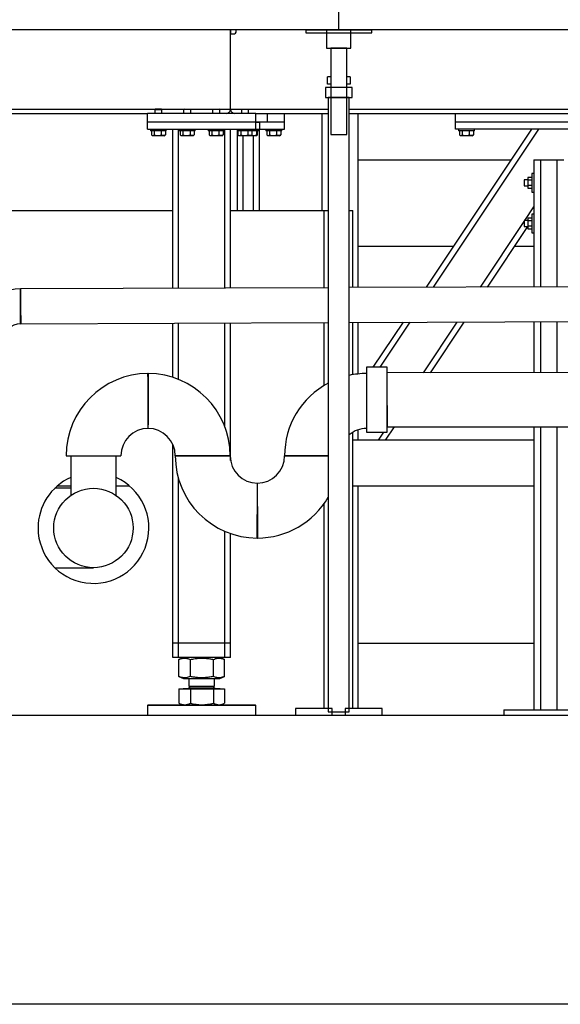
# Model space of a CAD drawing. Header units: millimetres. Extents: x 0 to 841, y 0 to 594.
# Tile 93 of 256: x 385 to 415, y 511 to 566. Entities that reach past the tile are written whole.
import ezdxf

# ---------------------------------------------------------------- set-up
doc = ezdxf.new("R2010")
doc.units = ezdxf.units.MM
doc.layers.add('TRAIT-FORT', color=4, linetype='Continuous', lineweight=25)

msp = doc.modelspace()

# ---------------------------------------------------------------- linework, layer by layer
at = {"layer": 'TRAIT-FORT', "color": 4, "linetype": 'Continuous', "lineweight": 25}
for p, q in [((402.923, 565.289), (402.923, 567.289)), ((402.923, 565.289), (378.923, 565.289)), ((396.923, 565.289), (396.923, 565.069)), ((396.923, 560.909), (396.923, 565.289)), ((396.923, 565.069), (397.083, 565.069)), ((397.243, 565.229), (397.243, 565.289)), ((401.097, 565.289), (404.749, 565.289)), ((401.097, 565.289), (401.097, 565.129)), ((401.097, 565.129), (404.749, 565.129)), ((402.243, 565.289), (402.243, 564.289)), ((403.603, 565.289), (402.243, 565.289)), ((426.923, 565.289), (402.923, 565.289)), ((403.603, 564.289), (403.603, 565.289)), ((404.749, 565.129), (404.749, 565.289)), ((402.243, 564.289), (403.603, 564.289)), ((402.483, 564.289), (402.483, 559.489)), ((403.363, 564.289), (402.483, 564.289)), ((403.363, 559.489), (403.363, 564.289)), ((402.293, 562.293), (402.293, 562.693)), ((402.483, 562.693), (402.293, 562.693)), ((402.483, 562.693), (402.483, 562.293)), ((403.363, 562.293), (403.363, 562.693)), ((403.553, 562.693), (403.363, 562.693)), ((403.553, 562.693), (403.553, 562.293)), ((402.183, 562.093), (402.183, 561.553)), ((403.663, 562.093), (402.183, 562.093)), ((402.483, 562.293), (402.293, 562.293)), ((403.553, 562.293), (403.363, 562.293)), ((403.663, 561.553), (403.663, 562.093)), ((402.183, 561.553), (403.663, 561.553)), ((402.343, 561.553), (402.343, 527.493)), ((403.503, 561.553), (402.343, 561.553)), ((403.503, 527.493), (403.503, 561.553)), ((379.503, 560.909), (392.751, 560.909)), ((379.503, 560.669), (392.323, 560.669)), ((392.323, 560.189), (392.323, 560.669)), ((398.323, 560.669), (392.323, 560.669)), ((392.751, 560.909), (392.723, 560.881)), ((392.751, 560.909), (392.723, 560.881)), ((392.723, 560.881), (392.723, 560.669)), ((392.723, 560.881), (392.723, 560.669)), ((392.723, 560.881), (393.123, 560.881)), ((393.095, 560.909), (392.751, 560.909)), ((393.123, 560.881), (393.095, 560.909)), ((393.123, 560.881), (393.095, 560.909)), ((393.095, 560.909), (394.351, 560.909)), ((393.123, 560.669), (393.123, 560.881)), ((393.123, 560.669), (393.123, 560.881)), ((394.351, 560.909), (394.323, 560.881)), ((394.351, 560.909), (394.323, 560.881)), ((394.323, 560.881), (394.323, 560.669)), ((394.323, 560.881), (394.323, 560.669)), ((394.498, 560.881), (394.323, 560.881)), ((394.351, 560.909), (394.502, 560.909)), ((394.723, 560.881), (394.498, 560.881)), ((394.502, 560.909), (394.695, 560.909)), ((394.723, 560.881), (394.695, 560.909)), ((394.723, 560.881), (394.695, 560.909)), ((394.695, 560.909), (395.951, 560.909)), ((394.723, 560.669), (394.723, 560.881)), ((394.723, 560.669), (394.723, 560.881)), ((395.951, 560.909), (395.923, 560.881)), ((395.951, 560.909), (395.923, 560.881)), ((395.923, 560.881), (395.923, 560.669)), ((395.923, 560.881), (395.923, 560.669)), ((396.098, 560.881), (395.923, 560.881)), ((395.951, 560.909), (396.102, 560.909)), ((396.323, 560.881), (396.098, 560.881)), ((396.102, 560.909), (396.295, 560.909)), ((396.323, 560.881), (396.295, 560.909)), ((396.323, 560.881), (396.295, 560.909)), ((396.295, 560.909), (396.923, 560.909)), ((396.323, 560.669), (396.323, 560.881)), ((396.323, 560.669), (396.323, 560.881)), ((396.923, 560.909), (397.551, 560.909)), ((397.551, 560.909), (397.523, 560.881)), ((397.551, 560.909), (397.523, 560.881)), ((397.523, 560.881), (397.523, 560.669)), ((397.523, 560.881), (397.523, 560.669)), ((397.698, 560.881), (397.523, 560.881)), ((397.551, 560.909), (397.702, 560.909)), ((397.923, 560.881), (397.698, 560.881)), ((397.702, 560.909), (397.895, 560.909)), ((397.923, 560.881), (397.895, 560.909)), ((397.923, 560.881), (397.895, 560.909)), ((397.895, 560.909), (402.343, 560.909)), ((397.923, 560.669), (397.923, 560.881)), ((397.923, 560.669), (397.923, 560.881)), ((398.323, 560.189), (398.323, 560.669)), ((398.323, 560.669), (402.343, 560.669)), ((398.963, 560.669), (398.963, 560.189)), ((399.923, 560.189), (399.923, 560.669)), ((401.983, 560.669), (401.983, 555.289)), ((403.503, 560.909), (419.151, 560.909)), ((403.503, 560.669), (418.723, 560.669)), ((403.983, 560.669), (403.983, 551.012)), ((409.403, 560.189), (409.403, 560.669)), ((398.323, 560.189), (392.323, 560.189)), ((392.323, 559.789), (392.323, 560.189)), ((398.963, 560.189), (398.323, 560.189)), ((398.323, 559.789), (398.323, 560.189)), ((398.323, 560.189), (398.523, 560.189)), ((398.523, 560.189), (398.523, 559.789)), ((399.923, 560.189), (398.963, 560.189)), ((399.923, 559.789), (399.923, 560.189)), ((418.203, 560.189), (409.403, 560.189)), ((409.403, 559.789), (409.403, 560.189)), ((392.323, 559.789), (398.323, 559.789)), ((392.483, 559.789), (392.483, 559.709)), ((392.483, 559.789), (392.483, 559.709)), ((393.092, 559.709), (392.483, 559.709)), ((392.534, 559.709), (392.534, 559.47)), ((392.553, 559.456), (392.554, 559.456)), ((392.553, 559.456), (392.554, 559.456)), ((392.883, 559.429), (392.6, 559.429)), ((392.686, 559.709), (392.686, 559.47)), ((393.246, 559.429), (392.883, 559.429)), ((393.076, 559.709), (393.076, 559.47)), ((393.363, 559.709), (393.092, 559.709)), ((393.246, 559.429), (393.293, 559.456)), ((393.246, 559.429), (393.293, 559.456)), ((393.313, 559.709), (393.313, 559.47)), ((393.363, 559.709), (393.363, 559.789)), ((393.363, 559.709), (393.363, 559.789)), ((393.723, 550.97), (393.723, 559.789)), ((394.043, 550.971), (394.043, 559.789)), ((394.083, 559.789), (394.083, 559.709)), ((394.083, 559.789), (394.083, 559.709)), ((394.692, 559.709), (394.083, 559.709)), ((394.134, 559.709), (394.134, 559.47)), ((394.153, 559.456), (394.154, 559.456)), ((394.153, 559.456), (394.154, 559.456)), ((394.483, 559.429), (394.2, 559.429)), ((394.286, 559.709), (394.286, 559.47)), ((394.846, 559.429), (394.483, 559.429)), ((394.676, 559.709), (394.676, 559.47)), ((394.963, 559.709), (394.692, 559.709)), ((394.846, 559.429), (394.893, 559.456)), ((394.846, 559.429), (394.893, 559.456)), ((394.913, 559.709), (394.913, 559.47)), ((394.963, 559.709), (394.963, 559.789)), ((394.963, 559.709), (394.963, 559.789)), ((395.683, 559.789), (395.683, 559.709)), ((395.683, 559.789), (395.683, 559.709)), ((396.292, 559.709), (395.683, 559.709)), ((395.734, 559.709), (395.734, 559.47)), ((395.753, 559.456), (395.754, 559.456)), ((395.753, 559.456), (395.754, 559.456)), ((396.083, 559.429), (395.8, 559.429)), ((395.886, 559.709), (395.886, 559.47)), ((396.446, 559.429), (396.083, 559.429)), ((396.276, 559.709), (396.276, 559.47)), ((396.563, 559.709), (396.292, 559.709)), ((396.446, 559.429), (396.493, 559.456)), ((396.446, 559.429), (396.493, 559.456)), ((396.513, 559.709), (396.513, 559.47)), ((396.563, 559.709), (396.563, 559.789)), ((396.563, 559.709), (396.563, 559.789)), ((396.603, 550.982), (396.603, 559.789)), ((396.923, 550.983), (396.923, 559.789)), ((397.283, 559.789), (397.283, 559.709)), ((397.283, 559.789), (397.283, 559.709)), ((397.892, 559.709), (397.283, 559.709)), ((397.303, 555.289), (397.303, 559.709)), ((397.334, 559.709), (397.334, 559.47)), ((397.353, 559.456), (397.354, 559.456)), ((397.353, 559.456), (397.354, 559.456)), ((397.683, 559.429), (397.4, 559.429)), ((397.486, 559.709), (397.486, 559.47)), ((397.623, 555.289), (397.623, 559.429)), ((398.046, 559.429), (397.683, 559.429)), ((397.876, 559.709), (397.876, 559.47)), ((398.163, 559.709), (397.892, 559.709)), ((398.046, 559.429), (398.093, 559.456)), ((398.046, 559.429), (398.093, 559.456)), ((398.366, 559.429), (398.046, 559.429)), ((398.113, 559.709), (398.113, 559.47)), ((398.163, 559.709), (398.163, 559.789)), ((398.163, 559.709), (398.163, 559.789)), ((398.483, 559.709), (398.163, 559.709)), ((398.203, 555.289), (398.203, 559.429)), ((398.323, 559.789), (398.523, 559.789)), ((398.356, 559.709), (398.356, 559.47)), ((398.366, 559.429), (398.386, 559.441)), ((398.405, 559.709), (398.405, 559.47)), ((398.483, 559.709), (398.483, 559.789)), ((398.523, 555.289), (398.523, 559.789)), ((398.523, 559.789), (399.923, 559.789)), ((398.883, 559.789), (398.883, 559.709)), ((399.492, 559.709), (398.883, 559.709)), ((398.934, 559.709), (398.934, 559.47)), ((398.953, 559.456), (399, 559.429)), ((399.283, 559.429), (399, 559.429)), ((399.086, 559.709), (399.086, 559.47)), ((399.646, 559.429), (399.283, 559.429)), ((399.476, 559.709), (399.476, 559.47)), ((399.763, 559.709), (399.492, 559.709)), ((399.646, 559.429), (399.693, 559.456)), ((399.713, 559.47), (399.692, 559.458)), ((399.713, 559.709), (399.713, 559.47)), ((399.763, 559.709), (399.763, 559.789)), ((402.483, 559.489), (403.363, 559.489)), ((407.797, 551.027), (413.638, 559.789)), ((408.182, 551.029), (414.023, 559.789)), ((416.195, 559.789), (409.403, 559.789)), ((409.563, 559.789), (409.563, 559.709)), ((410.172, 559.709), (409.563, 559.709)), ((409.614, 559.709), (409.614, 559.47)), ((409.633, 559.456), (409.68, 559.429)), ((409.963, 559.429), (409.68, 559.429)), ((409.766, 559.709), (409.766, 559.47)), ((410.326, 559.429), (409.963, 559.429)), ((410.156, 559.709), (410.156, 559.47)), ((410.443, 559.709), (410.172, 559.709)), ((410.326, 559.429), (410.373, 559.456)), ((410.393, 559.47), (410.372, 559.458)), ((410.393, 559.709), (410.393, 559.47)), ((410.443, 559.709), (410.443, 559.789)), ((403.983, 558.089), (412.505, 558.089)), ((413.747, 558.089), (413.747, 551.052)), ((413.747, 558.089), (414.127, 558.089)), ((414.127, 551.053), (414.127, 558.089)), ((414.127, 558.089), (415.019, 558.089)), ((415.019, 558.089), (415.019, 551.057)), ((415.019, 558.089), (415.399, 558.089)), ((413.747, 557.335), (413.627, 557.335)), ((413.627, 557.335), (413.627, 556.295)), ((413.407, 556.975), (413.209, 556.975)), ((413.209, 556.975), (413.209, 556.815)), ((413.209, 556.815), (413.209, 556.655)), ((413.209, 556.655), (413.407, 556.655)), ((413.407, 557.116), (413.407, 556.966)), ((413.627, 557.116), (413.407, 557.116)), ((413.627, 556.966), (413.407, 556.966)), ((413.407, 556.966), (413.407, 556.665)), ((413.407, 556.665), (413.407, 556.515)), ((413.627, 556.665), (413.407, 556.665)), ((413.407, 556.515), (413.627, 556.515)), ((413.627, 556.295), (413.747, 556.295)), ((379.503, 555.289), (393.723, 555.289)), ((396.923, 555.289), (402.103, 555.289)), ((402.103, 555.289), (402.103, 551.004)), ((402.103, 555.289), (402.343, 555.289)), ((403.503, 555.289), (403.703, 555.289)), ((403.703, 551.011), (403.703, 555.289)), ((413.241, 554.723), (413.747, 555.482)), ((413.747, 555.083), (413.627, 555.083)), ((413.627, 555.083), (413.627, 554.563)), ((410.785, 551.04), (413.209, 554.675)), ((413.407, 554.723), (413.209, 554.723)), ((413.209, 554.723), (413.209, 554.563)), ((413.209, 554.563), (413.209, 554.403)), ((413.407, 554.864), (413.407, 554.714)), ((413.627, 554.864), (413.407, 554.864)), ((413.627, 554.714), (413.407, 554.714)), ((413.407, 554.714), (413.407, 554.413)), ((413.627, 554.563), (413.627, 554.043)), ((411.171, 551.041), (413.407, 554.395)), ((413.209, 554.403), (413.407, 554.403)), ((413.407, 554.413), (413.407, 554.263)), ((413.627, 554.413), (413.407, 554.413)), ((413.407, 554.263), (413.627, 554.263)), ((413.627, 554.043), (413.747, 554.043)), ((409.305, 553.289), (403.983, 553.289)), ((413.747, 553.289), (412.67, 553.289)), ((402.343, 551.005), (385.282, 550.936)), ((385.284, 549.004), (385.284, 550.936)), ((426.343, 551.103), (403.503, 551.01)), ((385.288, 549.004), (402.343, 549.073)), ((393.723, 546.035), (393.723, 549.038)), ((394.043, 545.92), (394.043, 549.039)), ((396.603, 543.311), (396.603, 549.05)), ((396.923, 541.432), (396.923, 549.051)), ((402.103, 549.072), (402.103, 545.581)), ((403.503, 549.078), (426.343, 549.171)), ((403.703, 546.183), (403.703, 549.079)), ((403.983, 549.08), (403.983, 546.222)), ((404.841, 546.593), (406.505, 549.09)), ((405.225, 546.593), (406.891, 549.092)), ((407.623, 546.295), (409.494, 549.102)), ((408.007, 546.296), (409.88, 549.104)), ((413.747, 549.12), (413.747, 546.301)), ((414.127, 546.302), (414.127, 549.121)), ((415.019, 549.125), (415.019, 546.303)), ((405.608, 546.593), (404.458, 546.593)), ((404.458, 546.593), (404.458, 542.993)), ((405.608, 542.993), (405.608, 546.593)), ((426.343, 546.313), (405.608, 546.293)), ((403.703, 527.689), (403.703, 542.996)), ((403.983, 543.126), (403.983, 542.549)), ((404.458, 542.993), (405.608, 542.993)), ((405.125, 542.549), (405.421, 542.993)), ((405.51, 542.549), (406.006, 543.294)), ((405.608, 543.273), (405.621, 543.293)), ((405.609, 543.293), (426.343, 543.313)), ((413.747, 543.301), (413.747, 527.609)), ((414.127, 527.609), (414.127, 543.302)), ((415.019, 543.303), (415.019, 527.609)), ((413.747, 542.549), (403.703, 542.549)), ((413.747, 542.549), (403.703, 542.549)), ((393.723, 531.309), (393.723, 542.322)), ((387.803, 541.689), (389.323, 541.689)), ((388.063, 541.689), (388.063, 539.493)), ((388.063, 541.689), (388.063, 539.493)), ((389.323, 541.689), (390.843, 541.689)), ((390.583, 539.493), (390.583, 541.689)), ((390.583, 539.493), (390.583, 541.689)), ((396.901, 541.689), (393.861, 541.689)), ((393.861, 541.689), (396.901, 541.689)), ((396.901, 541.689), (393.861, 541.689)), ((402.343, 541.689), (399.919, 541.689)), ((399.919, 541.689), (401.439, 541.689)), ((401.439, 541.689), (402.343, 541.689)), ((394.043, 531.309), (394.043, 540.414)), ((388.063, 539.889), (387.181, 539.889)), ((388.063, 539.889), (387.181, 539.889)), ((387.335, 540.029), (388.063, 540.029)), ((387.335, 540.029), (388.063, 540.029)), ((390.583, 540.029), (391.312, 540.029)), ((390.583, 540.029), (391.312, 540.029)), ((403.703, 540.029), (413.747, 540.029)), ((403.703, 540.029), (413.747, 540.029)), ((403.983, 540.029), (403.983, 527.689)), ((402.103, 539.029), (402.103, 527.689)), ((396.603, 531.309), (396.603, 537.508)), ((396.923, 531.309), (396.923, 537.383)), ((387.181, 535.489), (389.323, 535.489)), ((387.181, 535.489), (389.323, 535.489)), ((394.043, 531.309), (393.723, 531.309)), ((393.723, 530.509), (393.723, 531.309)), ((396.603, 531.309), (394.043, 531.309)), ((394.043, 530.509), (394.043, 531.309)), ((396.923, 531.309), (396.603, 531.309)), ((396.603, 530.509), (396.603, 531.309)), ((396.923, 530.509), (396.923, 531.309)), ((404.002, 531.289), (403.983, 531.289)), ((404.002, 529.289), (404.002, 531.289)), ((413.747, 531.289), (404.002, 531.289)), ((394.043, 530.509), (393.723, 530.509)), ((396.603, 530.509), (394.043, 530.509)), ((394.314, 530.509), (394.062, 530.407)), ((396.585, 530.407), (396.332, 530.509)), ((396.923, 530.509), (396.603, 530.509)), ((394.063, 530.407), (394.053, 530.404)), ((394.053, 529.455), (394.053, 530.404)), ((394.701, 529.455), (394.701, 530.404)), ((395.972, 529.455), (395.972, 530.404)), ((396.593, 529.455), (396.593, 530.404)), ((394.053, 529.455), (394.063, 529.452)), ((394.062, 529.451), (394.314, 529.349)), ((394.314, 529.349), (396.332, 529.349)), ((394.603, 529.349), (394.603, 528.916)), ((396.043, 528.916), (396.043, 529.349)), ((396.332, 529.349), (396.585, 529.451)), ((394.301, 528.789), (394.301, 528.781)), ((394.301, 528.789), (394.444, 528.789)), ((394.444, 528.789), (396.345, 528.789)), ((394.69, 528.916), (394.603, 528.829)), ((394.603, 528.916), (394.704, 528.916)), ((394.603, 528.829), (395.691, 528.829)), ((394.704, 528.916), (396.043, 528.916)), ((395.691, 528.829), (396.043, 528.829)), ((396.043, 528.829), (395.957, 528.916)), ((396.345, 528.781), (396.345, 528.789)), ((404.002, 529.289), (403.983, 529.289)), ((394.053, 528.781), (394.053, 527.988)), ((394.053, 528.781), (394.701, 528.781)), ((394.701, 528.781), (394.701, 527.988)), ((394.701, 528.781), (395.972, 528.781)), ((395.972, 528.781), (395.972, 527.988)), ((395.972, 528.781), (396.593, 528.781)), ((396.593, 528.781), (396.593, 527.988)), ((392.363, 527.889), (392.323, 527.849)), ((392.323, 527.849), (392.323, 527.289)), ((398.049, 527.849), (392.323, 527.849)), ((392.363, 527.889), (398.013, 527.889)), ((394.062, 527.984), (394.053, 527.988)), ((394.061, 527.983), (394.223, 527.889)), ((396.423, 527.889), (396.585, 527.983)), ((398.013, 527.889), (398.283, 527.889)), ((398.323, 527.849), (398.049, 527.849)), ((398.323, 527.849), (398.283, 527.889)), ((398.323, 527.289), (398.323, 527.849)), ((522.923, 527.289), (306.923, 527.289)), ((400.523, 527.689), (400.523, 527.289)), ((402.562, 527.689), (400.523, 527.689)), ((402.562, 527.289), (400.523, 527.289)), ((402.343, 527.493), (403.503, 527.493)), ((402.562, 527.289), (402.562, 527.689)), ((403.284, 527.689), (403.284, 527.289)), ((405.323, 527.689), (403.284, 527.689)), ((405.323, 527.289), (403.284, 527.289)), ((405.323, 527.289), (405.323, 527.689)), ((412.073, 527.609), (415.997, 527.609)), ((412.073, 527.609), (412.073, 527.289)), ((522.923, 511.289), (306.923, 511.289))]:
    msp.add_line(p, q, dxfattribs=at)
at = {"layer": 'TRAIT-FORT', "color": 4, "linetype": 'Continuous', "lineweight": 25, "flags": 128}
for points in [[(385.28, 550.936), (385.28, 550.929), (385.28, 550.908), (385.281, 550.873), (385.281, 550.825), (385.281, 550.765), (385.281, 550.693), (385.282, 550.61), (385.282, 550.518), (385.282, 550.419), (385.283, 550.312), (385.283, 550.201), (385.284, 550.086), (385.284, 549.97), (385.285, 549.853), (385.285, 549.739), (385.286, 549.627), (385.286, 549.521), (385.287, 549.421), (385.287, 549.329), (385.287, 549.247), (385.288, 549.175), (385.288, 549.114), (385.288, 549.066), (385.288, 549.032), (385.288, 549.011), (385.288, 549.004), (385.288, 549.004)], [(392.358, 543.214), (392.358, 543.231), (392.357, 543.295), (392.357, 543.4), (392.357, 543.542), (392.356, 543.719), (392.355, 543.924), (392.354, 544.152), (392.353, 544.396), (392.353, 544.562), (392.352, 544.729), (392.351, 544.985), (392.35, 545.233), (392.35, 545.466), (392.349, 545.679), (392.348, 545.865), (392.348, 546.018), (392.347, 546.135), (392.347, 546.212), (392.347, 546.24), (392.347, 546.249)], [(392.358, 546.249), (392.358, 546.228), (392.357, 546.164), (392.357, 546.061), (392.357, 545.916), (392.356, 545.743), (392.355, 545.535), (392.354, 545.311), (392.353, 545.063), (392.353, 544.898), (392.352, 544.729)], [(392.352, 544.729), (392.351, 544.478), (392.35, 544.226), (392.35, 543.996), (392.349, 543.78), (392.348, 543.597), (392.348, 543.441), (392.347, 543.325), (392.347, 543.246), (392.347, 543.219), (392.347, 543.209)], [(405.608, 544.477), (405.608, 544.399), (405.608, 544.262), (405.608, 544.129), (405.608, 544.002), (405.608, 543.883), (405.608, 543.772), (405.608, 543.671), (405.609, 543.58), (405.609, 543.501), (405.609, 543.433), (405.609, 543.379), (405.609, 543.337), (405.609, 543.309), (405.609, 543.295), (405.609, 543.293)], [(398.405, 537.129), (398.405, 537.15), (398.405, 537.215), (398.406, 537.318), (398.406, 537.463), (398.407, 537.636), (398.407, 537.844), (398.408, 538.068), (398.409, 538.316), (398.41, 538.566), (398.411, 538.825), (398.412, 539.073), (398.413, 539.315), (398.414, 539.532), (398.414, 539.73), (398.415, 539.892), (398.415, 540.023), (398.416, 540.112), (398.416, 540.161), (398.416, 540.169)], [(398.405, 537.129), (398.405, 537.15), (398.405, 537.215), (398.406, 537.318), (398.406, 537.463), (398.407, 537.636), (398.407, 537.844), (398.408, 538.068), (398.409, 538.316), (398.41, 538.566), (398.411, 538.825), (398.412, 539.073), (398.413, 539.315), (398.414, 539.532), (398.414, 539.73), (398.415, 539.892), (398.415, 540.023), (398.416, 540.112), (398.416, 540.161), (398.416, 540.169)]]:
    msp.add_lwpolyline(points, dxfattribs=at)
at = {"layer": 'TRAIT-FORT', "color": 4, "linetype": 'Continuous', "lineweight": 25}
msp.add_circle((389.323, 537.689), 2.2, dxfattribs=at)
for centre, radius, start, end in [((397.083, 565.229), 0.16, 269.9999, 359.9992), ((396.683, 560.909), 0.24, 269.9995, 0.0007), ((396.683, 560.909), 0.24, 270.0001, 0.0002), ((397.163, 560.909), 0.24, 179.9996, 269.9999), ((397.163, 560.909), 0.24, 179.9985, 270.001), ((385.284, 548.038), 2.898, 89.9999, 179.999), ((385.284, 548.038), 0.966, 90.0026, 179.9992), ((392.363, 541.689), 4.56, 90.2058, 179.9996), ((392.341, 541.689), 4.56, 0, 89.793), ((404.479, 541.689), 4.56, 90.2065, 102.3611), ((404.479, 541.689), 4.56, 117.9347, 179.9996), ((392.363, 541.689), 1.52, 90.2091, 180.0003), ((392.341, 541.689), 1.52, 0.0021, 89.7967), ((404.479, 541.689), 1.52, 90.792, 129.9582), ((398.421, 541.689), 4.56, 179.9995, 269.7935), ((398.421, 541.689), 1.52, 180.0001, 269.7926), ((398.399, 541.689), 1.52, 270.2062, 0.002), ((389.323, 537.689), 3.071, 114.2258, 179.9999), ((389.323, 537.689), 3.071, 180, 65.7743), ((398.399, 541.689), 4.56, 270.2066, 329.8677), ((394.563, 528.829), 0.04, 270.0132, 359.9971), ((396.083, 528.829), 0.04, 180.0029, 269.9885)]:
    msp.add_arc(centre, radius, start, end, dxfattribs=at)
for points, knots in [([(392.534, 559.47), (392.546, 559.461), (392.571, 559.444), (392.614, 559.436), (392.653, 559.447), (392.675, 559.462), (392.686, 559.47)], [0, 0, 0, 0, 0.2773762, 0.53204, 0.7521985, 1, 1, 1, 1]), ([(392.534, 559.47), (392.546, 559.461), (392.571, 559.444), (392.614, 559.436), (392.653, 559.447), (392.675, 559.462), (392.686, 559.47)], [0, 0, 0, 0, 0.2773762, 0.53204, 0.7521985, 1, 1, 1, 1]), ([(392.686, 559.47), (392.736, 559.457), (392.818, 559.437), (392.937, 559.439), (393.017, 559.453), (393.063, 559.466), (393.076, 559.47)], [0, 0, 0, 0, 0.3855684, 0.6376101, 0.8965148, 1, 1, 1, 1]), ([(392.686, 559.47), (392.736, 559.457), (392.818, 559.437), (392.937, 559.439), (393.017, 559.453), (393.063, 559.466), (393.076, 559.47)], [0, 0, 0, 0, 0.3855684, 0.6376101, 0.8965148, 1, 1, 1, 1]), ([(393.313, 559.47), (393.292, 559.461), (393.252, 559.443), (393.189, 559.436), (393.129, 559.446), (393.094, 559.462), (393.076, 559.47)], [0, 0, 0, 0, 0.268985, 0.533957, 0.760822, 1, 1, 1, 1]), ([(393.313, 559.47), (393.292, 559.461), (393.252, 559.443), (393.189, 559.436), (393.129, 559.446), (393.094, 559.462), (393.076, 559.47)], [0, 0, 0, 0, 0.268985, 0.533957, 0.760822, 1, 1, 1, 1]), ([(394.134, 559.47), (394.146, 559.461), (394.171, 559.444), (394.214, 559.436), (394.253, 559.447), (394.275, 559.462), (394.286, 559.47)], [0, 0, 0, 0, 0.27738, 0.532047, 0.752208, 1, 1, 1, 1]), ([(394.134, 559.47), (394.146, 559.461), (394.171, 559.444), (394.214, 559.436), (394.253, 559.447), (394.275, 559.462), (394.286, 559.47)], [0, 0, 0, 0, 0.27738, 0.532047, 0.752208, 1, 1, 1, 1]), ([(394.286, 559.47), (394.336, 559.457), (394.418, 559.437), (394.537, 559.439), (394.617, 559.453), (394.663, 559.466), (394.676, 559.47)], [0, 0, 0, 0, 0.385574, 0.63761, 0.896521, 1, 1, 1, 1]), ([(394.286, 559.47), (394.336, 559.457), (394.418, 559.437), (394.537, 559.439), (394.617, 559.453), (394.663, 559.466), (394.676, 559.47)], [0, 0, 0, 0, 0.385574, 0.63761, 0.896521, 1, 1, 1, 1]), ([(394.913, 559.47), (394.892, 559.461), (394.852, 559.443), (394.789, 559.436), (394.729, 559.446), (394.694, 559.462), (394.676, 559.47)], [0, 0, 0, 0, 0.268982, 0.533952, 0.760815, 1, 1, 1, 1]), ([(394.913, 559.47), (394.892, 559.461), (394.852, 559.443), (394.789, 559.436), (394.729, 559.446), (394.694, 559.462), (394.676, 559.47)], [0, 0, 0, 0, 0.268982, 0.533952, 0.760815, 1, 1, 1, 1]), ([(395.734, 559.47), (395.746, 559.461), (395.771, 559.444), (395.814, 559.436), (395.853, 559.447), (395.875, 559.462), (395.886, 559.47)], [0, 0, 0, 0, 0.277378, 0.532043, 0.752203, 1, 1, 1, 1]), ([(395.734, 559.47), (395.746, 559.461), (395.771, 559.444), (395.814, 559.436), (395.853, 559.447), (395.875, 559.462), (395.886, 559.47)], [0, 0, 0, 0, 0.277378, 0.532043, 0.752203, 1, 1, 1, 1]), ([(395.886, 559.47), (395.936, 559.457), (396.018, 559.437), (396.137, 559.439), (396.217, 559.453), (396.263, 559.466), (396.276, 559.47)], [0, 0, 0, 0, 0.385571, 0.63761, 0.896518, 1, 1, 1, 1]), ([(395.886, 559.47), (395.936, 559.457), (396.018, 559.437), (396.137, 559.439), (396.217, 559.453), (396.263, 559.466), (396.276, 559.47)], [0, 0, 0, 0, 0.385571, 0.63761, 0.896518, 1, 1, 1, 1]), ([(396.513, 559.47), (396.492, 559.461), (396.452, 559.443), (396.389, 559.436), (396.329, 559.446), (396.294, 559.462), (396.276, 559.47)], [0, 0, 0, 0, 0.268983, 0.53396, 0.760814, 1, 1, 1, 1]), ([(396.513, 559.47), (396.492, 559.461), (396.452, 559.443), (396.389, 559.436), (396.329, 559.446), (396.294, 559.462), (396.276, 559.47)], [0, 0, 0, 0, 0.268983, 0.53396, 0.760814, 1, 1, 1, 1]), ([(397.334, 559.47), (397.346, 559.461), (397.371, 559.444), (397.414, 559.436), (397.453, 559.447), (397.475, 559.462), (397.486, 559.47)], [0, 0, 0, 0, 0.277384, 0.532042, 0.752209, 1, 1, 1, 1]), ([(397.334, 559.47), (397.346, 559.461), (397.371, 559.444), (397.414, 559.436), (397.453, 559.447), (397.475, 559.462), (397.486, 559.47)], [0, 0, 0, 0, 0.277384, 0.532042, 0.752209, 1, 1, 1, 1]), ([(397.486, 559.47), (397.536, 559.457), (397.618, 559.437), (397.737, 559.439), (397.817, 559.453), (397.863, 559.466), (397.876, 559.47)], [0, 0, 0, 0, 0.385571, 0.63761, 0.896518, 1, 1, 1, 1]), ([(397.486, 559.47), (397.536, 559.457), (397.618, 559.437), (397.737, 559.439), (397.817, 559.453), (397.863, 559.466), (397.876, 559.47)], [0, 0, 0, 0, 0.385571, 0.63761, 0.896518, 1, 1, 1, 1]), ([(398.113, 559.47), (398.092, 559.461), (398.052, 559.443), (397.989, 559.436), (397.929, 559.446), (397.894, 559.462), (397.876, 559.47)], [0, 0, 0, 0, 0.268987, 0.533957, 0.760815, 1, 1, 1, 1]), ([(398.113, 559.47), (398.092, 559.461), (398.052, 559.443), (397.989, 559.436), (397.929, 559.446), (397.894, 559.462), (397.876, 559.47)], [0, 0, 0, 0, 0.268987, 0.533957, 0.760815, 1, 1, 1, 1]), ([(398.08, 559.449), (398.083, 559.448), (398.118, 559.439), (398.184, 559.437), (398.274, 559.446), (398.329, 559.462), (398.356, 559.47)], [0, 0, 0, 0, 0.035177, 0.389335, 0.691308, 1, 1, 1, 1]), ([(398.405, 559.47), (398.401, 559.457), (398.395, 559.439), (398.369, 559.44), (398.363, 559.456), (398.358, 559.466), (398.356, 559.47)], [0, 0, 0, 0, 0.429178, 0.585277, 0.853463, 1, 1, 1, 1]), ([(398.934, 559.47), (398.946, 559.461), (398.971, 559.444), (399.014, 559.436), (399.053, 559.447), (399.075, 559.462), (399.086, 559.47)], [0, 0, 0, 0, 0.2773841, 0.5320424, 0.7522092, 1, 1, 1, 1]), ([(399.086, 559.47), (399.136, 559.457), (399.218, 559.437), (399.337, 559.439), (399.417, 559.453), (399.463, 559.466), (399.476, 559.47)], [0, 0, 0, 0, 0.385573, 0.637611, 0.896515, 1, 1, 1, 1]), ([(399.713, 559.47), (399.692, 559.461), (399.652, 559.443), (399.589, 559.436), (399.529, 559.446), (399.494, 559.462), (399.476, 559.47)], [0, 0, 0, 0, 0.268988, 0.533959, 0.760819, 1, 1, 1, 1]), ([(409.614, 559.47), (409.626, 559.461), (409.651, 559.444), (409.694, 559.436), (409.733, 559.447), (409.755, 559.462), (409.766, 559.47)], [0, 0, 0, 0, 0.2773842, 0.5320461, 0.7522061, 1, 1, 1, 1]), ([(409.766, 559.47), (409.816, 559.457), (409.898, 559.437), (410.017, 559.439), (410.097, 559.453), (410.143, 559.466), (410.156, 559.47)], [0, 0, 0, 0, 0.385572, 0.637611, 0.896516, 1, 1, 1, 1]), ([(410.393, 559.47), (410.372, 559.461), (410.332, 559.443), (410.269, 559.436), (410.209, 559.446), (410.174, 559.462), (410.156, 559.47)], [0, 0, 0, 0, 0.268985, 0.533959, 0.760817, 1, 1, 1, 1]), ([(398.405, 540.169), (398.405, 540.169), (398.405, 540.176), (398.405, 540.113), (398.405, 540.084), (398.406, 539.961), (398.406, 539.829), (398.407, 539.651), (398.407, 539.45), (398.408, 539.223), (398.409, 538.982), (398.41, 538.73), (398.411, 538.478), (398.412, 538.228), (398.413, 537.992), (398.414, 537.773), (398.414, 537.582), (398.415, 537.415), (398.415, 537.296), (398.416, 537.188), (398.416, 537.167), (398.416, 537.127), (398.416, 537.129), (398.416, 537.129)], [0, 0, 0, 0, 0.000042, 0.006937, 0.028226, 0.062122, 0.109599, 0.166676, 0.23499, 0.30881, 0.39026, 0.472502, 0.557904, 0.639296, 0.719021, 0.790386, 0.855446, 0.908739, 0.951798, 0.981011, 0.997216, 0.999984, 1, 1, 1, 1]), ([(394.053, 530.404), (394.096, 530.42), (394.177, 530.449), (394.298, 530.471), (394.406, 530.475), (394.506, 530.463), (394.602, 530.441), (394.667, 530.417), (394.701, 530.404)], [0, 0, 0, 0, 0.205667, 0.384906, 0.554141, 0.689713, 0.83551, 1, 1, 1, 1]), ([(394.701, 530.404), (394.786, 530.42), (394.947, 530.449), (395.183, 530.471), (395.392, 530.475), (395.587, 530.463), (395.775, 530.441), (395.904, 530.417), (395.972, 530.404)], [0, 0, 0, 0, 0.202068, 0.382699, 0.555314, 0.692991, 0.838894, 1, 1, 1, 1]), ([(395.972, 530.404), (396.013, 530.42), (396.09, 530.449), (396.206, 530.471), (396.31, 530.475), (396.406, 530.463), (396.495, 530.441), (396.554, 530.419), (396.584, 530.407)], [0, 0, 0, 0, 0.209425, 0.391422, 0.563019, 0.700554, 0.848716, 1, 1, 1, 1]), ([(394.701, 529.455), (394.658, 529.439), (394.578, 529.41), (394.456, 529.388), (394.348, 529.384), (394.249, 529.396), (394.152, 529.418), (394.087, 529.442), (394.053, 529.455)], [0, 0, 0, 0, 0.205668, 0.384906, 0.554142, 0.689714, 0.835511, 1, 1, 1, 1]), ([(395.972, 529.455), (395.887, 529.439), (395.726, 529.41), (395.49, 529.388), (395.281, 529.384), (395.086, 529.396), (394.898, 529.418), (394.769, 529.442), (394.701, 529.455)], [0, 0, 0, 0, 0.202069, 0.3827, 0.555315, 0.692993, 0.838895, 1, 1, 1, 1]), ([(396.584, 529.452), (396.546, 529.437), (396.472, 529.409), (396.358, 529.388), (396.255, 529.384), (396.159, 529.396), (396.066, 529.418), (396.004, 529.442), (395.972, 529.455)], [0, 0, 0, 0, 0.193225, 0.375207, 0.54679, 0.684317, 0.832465, 1, 1, 1, 1]), ([(394.053, 527.988), (394.105, 527.961), (394.182, 527.922), (394.293, 527.894), (394.349, 527.891), (394.377, 527.889)], [0, 0, 0, 0, 0.50882, 0.7559155, 1, 1, 1, 1]), ([(394.377, 527.889), (394.432, 527.895), (394.547, 527.906), (394.649, 527.96), (394.701, 527.988)], [0, 0, 0, 0, 0.480488, 1, 1, 1, 1]), ([(394.701, 527.988), (394.805, 527.961), (394.96, 527.921), (395.174, 527.894), (395.282, 527.891), (395.337, 527.889)], [0, 0, 0, 0, 0.495252, 0.746819, 1, 1, 1, 1]), ([(395.337, 527.889), (395.443, 527.894), (395.658, 527.904), (395.866, 527.96), (395.972, 527.988)], [0, 0, 0, 0, 0.494513, 1, 1, 1, 1]), ([(395.972, 527.988), (396.021, 527.961), (396.095, 527.922), (396.202, 527.894), (396.256, 527.891), (396.282, 527.889)], [0, 0, 0, 0, 0.510294, 0.756908, 1, 1, 1, 1]), ([(396.282, 527.889), (396.335, 527.895), (396.445, 527.906), (396.543, 527.96), (396.593, 527.988)], [0, 0, 0, 0, 0.478956, 1, 1, 1, 1])]:
    msp.add_open_spline(points, degree=3, knots=knots, dxfattribs=at)

doc.saveas('drawing.dxf')
